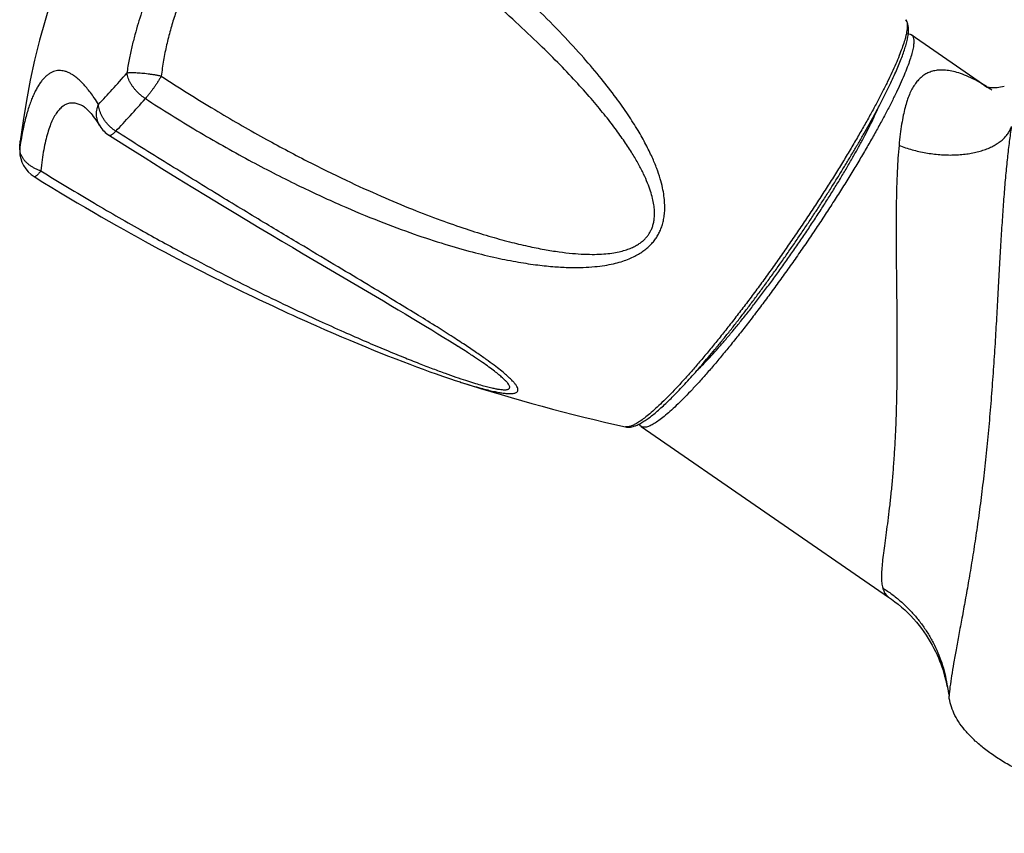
# Model space of a CAD drawing. Header units: millimetres. Extents: x 121 to 953, y -287 to 423.
# Tile 2 of 24: x 259 to 324, y -281 to -228. Entities that reach past the tile are written whole.
import ezdxf

# ---------------------------------------------------------------- set-up
doc = ezdxf.new("R2010")
doc.units = ezdxf.units.MM
doc.header["$LTSCALE"] = 30.734
doc.layers.get('0').update_dxf_attribs({"linetype": 'CONTINUOUS'})

msp = doc.modelspace()

# ---------------------------------------------------------------- linework, layer by layer
at = {"color": 7, "linetype": 'CONTINUOUS'}
for p, q in [((317.468, -229.032), (322.451, -232.468)), ((322.489, -232.507), (322.489, -232.507)), ((279.791, -248.476), (280.339, -248.711)), ((280.339, -248.711), (280.875, -248.938)), ((280.875, -248.938), (281.4, -249.158)), ((281.4, -249.158), (281.914, -249.37)), ((281.914, -249.37), (282.418, -249.576)), ((282.418, -249.576), (282.912, -249.774)), ((282.912, -249.774), (283.396, -249.966)), ((283.396, -249.966), (283.87, -250.152)), ((283.87, -250.152), (284.335, -250.332)), ((284.335, -250.332), (284.79, -250.505)), ((284.79, -250.505), (285.235, -250.671)), ((285.235, -250.671), (285.67, -250.832)), ((285.67, -250.832), (286.095, -250.985)), ((286.095, -250.985), (286.509, -251.133)), ((286.509, -251.133), (286.913, -251.274)), ((286.913, -251.274), (287.306, -251.408)), ((288.044, -251.651), (288.064, -251.657)), ((299.874, -254.556), (315.987, -265.662)), ((315.986, -265.662), (315.986, -265.662))]:
    msp.add_line(p, q, dxfattribs=at)
for points in [[(323.526, -232.402), (323.412, -232.433), (323.286, -232.46), (323.169, -232.48), (323.06, -232.493), (322.96, -232.501), (322.868, -232.504), (322.785, -232.504), (322.709, -232.501), (322.642, -232.496), (322.582, -232.49), (322.53, -232.482), (322.485, -232.474), (322.446, -232.466), (322.415, -232.459), (322.391, -232.453), (322.374, -232.447), (322.367, -232.445)], [(263.59, -233.752), (263.598, -233.757), (263.616, -233.77), (263.64, -233.788), (263.669, -233.811), (263.704, -233.841), (263.745, -233.878), (263.79, -233.922), (263.841, -233.973), (263.897, -234.033), (263.957, -234.101), (264.022, -234.177), (264.092, -234.263), (264.166, -234.359), (264.245, -234.464), (264.328, -234.58), (264.415, -234.707), (264.507, -234.845), (264.594, -234.98)], [(265.214, -235.601), (266.398, -236.348), (267.545, -237.065), (268.63, -237.74), (269.662, -238.376), (270.646, -238.979), (271.585, -239.551), (272.483, -240.096), (273.344, -240.615), (274.17, -241.111), (274.963, -241.585), (275.726, -242.04), (276.461, -242.476), (277.169, -242.896), (277.851, -243.299), (282.036, -245.765)], [(260.314, -238.282), (260.882, -238.634), (261.461, -238.989), (262.027, -239.332), (262.581, -239.664), (263.123, -239.986), (263.653, -240.299), (264.173, -240.602), (264.682, -240.895), (265.18, -241.181), (265.669, -241.458), (266.149, -241.728), (266.62, -241.991), (267.082, -242.246), (267.536, -242.495), (267.982, -242.738), (268.421, -242.974), (268.852, -243.205), (269.276, -243.43), (269.692, -243.65), (270.103, -243.864), (270.506, -244.074), (270.904, -244.278), (271.295, -244.479), (271.68, -244.674), (272.06, -244.866), (272.433, -245.053), (272.802, -245.236), (273.165, -245.416), (273.523, -245.591), (273.877, -245.763), (274.225, -245.932), (274.568, -246.097), (274.907, -246.259), (275.242, -246.418), (275.572, -246.574), (275.898, -246.727), (276.22, -246.877), (276.538, -247.024), (276.851, -247.168), (277.161, -247.31), (277.468, -247.449), (277.77, -247.586), (278.069, -247.72), (278.365, -247.852), (278.656, -247.981), (278.945, -248.108), (279.23, -248.233), (279.791, -248.476)], [(282.036, -245.765), (283.066, -246.374), (283.556, -246.665), (284.032, -246.948), (284.494, -247.223), (284.943, -247.492), (285.379, -247.755), (285.805, -248.013), (286.219, -248.265), (286.619, -248.511), (287.005, -248.75), (287.373, -248.98), (287.724, -249.201), (287.96, -249.352)], [(287.306, -251.408), (287.498, -251.472), (287.686, -251.534), (288.044, -251.65)], [(315.986, -265.662), (316.183, -265.802), (316.403, -265.967), (316.619, -266.139), (316.83, -266.319), (317.036, -266.504), (317.236, -266.696), (317.43, -266.893), (317.617, -267.094), (317.797, -267.3), (317.969, -267.509), (318.133, -267.721), (318.289, -267.935), (318.436, -268.15), (318.575, -268.365), (318.706, -268.581), (318.827, -268.795), (318.941, -269.007), (319.046, -269.217), (319.142, -269.423), (319.231, -269.625), (319.312, -269.823), (319.385, -270.016), (319.452, -270.203), (319.512, -270.386), (319.566, -270.563), (319.615, -270.735), (319.636, -270.812)]]:
    msp.add_lwpolyline(points, dxfattribs=at)
for centre, radius, start, end in [((309.038, -242.047), 50, 124.25011, 173.02727), ((266.284, -233.911), 2, 212.30137, 237.65135), ((263.698, -236.561), 4.328, 177.28998, 180.62741), ((261.37, -236.584), 2, 180.68695, 238.11122), ((325.542, -134.626), 122.886, 252.24266, 257.4497)]:
    msp.add_arc(centre, radius, start, end, dxfattribs=at)
at = {"color": 9, "linetype": 'CONTINUOUS'}
for centre, radius, start, end in [((212.747, -184.833), 71.096, 317.78264, 318.93329), ((316.422, -241.711), 11.032, 57.32228, 59.19727), ((324.356, -229.182), 3.813, 233.20058, 238.63146), ((223.939, -195.018), 55.963, 316.45461, 317.80529), ((324.347, -229.197), 3.796, 238.63448, 239.12321), ((316.036, -242.319), 11.752, 56.9858, 57.33763), ((315.541, -243.071), 12.652, 55.42231, 56.66922), ((211.611, -184.447), 74.209, 317.78269, 318.93377), ((223.292, -195.076), 58.415, 316.45409, 317.80518), ((261.268, -236.586), 1.898, 173.0751, 180.6866)]:
    msp.add_arc(centre, radius, start, end, dxfattribs=at)
for points, knots in [([(278.151, -215.684), (277.915, -215.765), (277.46, -215.937), (276.806, -216.222), (276.194, -216.525), (275.615, -216.844), (275.065, -217.18), (274.538, -217.532), (274.03, -217.9), (273.539, -218.287), (273.061, -218.692), (272.597, -219.116), (272.144, -219.561), (271.703, -220.026), (271.274, -220.511), (270.857, -221.015), (270.454, -221.539), (270.065, -222.079), (269.693, -222.635), (269.336, -223.206), (268.997, -223.79), (268.675, -224.386), (268.37, -224.996), (268.081, -225.62), (267.808, -226.261), (267.551, -226.92), (267.309, -227.602), (267.082, -228.311), (266.87, -229.054), (266.674, -229.837), (266.497, -230.668), (266.396, -231.242), (266.349, -231.539)], [0, 0, 0, 0, 0.036079, 0.070332, 0.103166, 0.134936, 0.165942, 0.196441, 0.226644, 0.256746, 0.286891, 0.317215, 0.347798, 0.378707, 0.409956, 0.441538, 0.473419, 0.505539, 0.537848, 0.570299, 0.602864, 0.635562, 0.66843, 0.701564, 0.735081, 0.769153, 0.803976, 0.839804, 0.876933, 0.915712, 0.956571, 1, 1, 1, 1]), ([(267.561, -233.197), (268.667, -233.916), (270.887, -235.297), (274.197, -237.173), (277.331, -238.783), (280.179, -240.104), (282.716, -241.162), (284.977, -242.004), (286.992, -242.667), (288.789, -243.18), (290.391, -243.568), (291.815, -243.849), (293.08, -244.039), (294.198, -244.154), (295.184, -244.204), (296.049, -244.201), (296.807, -244.154), (297.466, -244.072), (298.039, -243.962), (298.536, -243.831), (298.97, -243.682), (299.349, -243.519), (299.682, -243.342), (299.975, -243.154), (300.234, -242.955), (300.462, -242.744), (300.663, -242.521), (300.841, -242.284), (300.994, -242.03), (301.126, -241.759), (301.235, -241.465), (301.319, -241.145), (301.378, -240.796), (301.407, -240.412), (301.401, -239.987), (301.355, -239.513), (301.259, -238.982), (301.104, -238.388), (300.879, -237.721), (300.569, -236.977), (300.163, -236.149), (299.644, -235.229), (298.996, -234.21), (298.2, -233.084), (297.234, -231.842), (296.073, -230.472), (294.686, -228.961), (293.036, -227.295), (291.079, -225.454), (288.759, -223.418), (286.066, -221.212), (283.069, -218.917), (280.955, -217.403), (279.875, -216.653)], [0, 0, 0, 0, 0.055706, 0.11036, 0.160586, 0.204455, 0.24287, 0.276599, 0.306281, 0.332435, 0.355499, 0.375828, 0.393725, 0.409457, 0.423268, 0.435379, 0.445992, 0.455281, 0.46342, 0.470599, 0.476988, 0.482751, 0.488009, 0.492874, 0.497436, 0.501778, 0.505982, 0.510117, 0.514257, 0.518478, 0.522851, 0.527464, 0.532403, 0.537776, 0.543705, 0.550342, 0.557858, 0.566441, 0.576274, 0.587538, 0.600438, 0.615206, 0.632097, 0.651393, 0.673412, 0.698528, 0.7272, 0.759972, 0.797512, 0.840632, 0.890246, 0.944476, 1, 1, 1, 1]), ([(278.792, -218.038), (278.511, -218.123), (277.959, -218.312), (277.159, -218.651), (276.393, -219.041), (275.661, -219.478), (274.963, -219.96), (274.298, -220.484), (273.665, -221.05), (273.064, -221.654), (272.496, -222.297), (271.961, -222.977), (271.458, -223.694), (270.988, -224.446), (270.553, -225.234), (270.152, -226.057), (269.788, -226.916), (269.462, -227.811), (269.176, -228.741), (268.933, -229.707), (268.735, -230.708), (268.637, -231.39), (268.596, -231.737)], [0, 0, 0, 0, 0.048786, 0.096814, 0.144288, 0.191393, 0.238294, 0.285139, 0.332062, 0.379185, 0.426625, 0.474493, 0.522896, 0.571941, 0.621735, 0.672384, 0.723988, 0.77665, 0.830473, 0.885563, 0.942031, 1, 1, 1, 1]), ([(268.596, -231.737), (269.742, -232.484), (271.943, -233.863), (275.12, -235.697), (277.983, -237.223), (280.538, -238.483), (282.829, -239.525), (284.885, -240.387), (286.733, -241.096), (288.394, -241.675), (289.888, -242.144), (291.231, -242.517), (292.436, -242.807), (293.518, -243.026), (294.487, -243.182), (295.352, -243.283), (296.123, -243.337), (296.807, -243.348), (297.412, -243.324), (297.942, -243.268), (298.405, -243.186), (298.804, -243.082), (299.146, -242.962), (299.436, -242.83), (299.683, -242.688), (299.895, -242.538), (300.077, -242.378), (300.234, -242.208), (300.369, -242.026), (300.484, -241.83), (300.58, -241.615), (300.656, -241.378), (300.709, -241.114), (300.737, -240.817), (300.734, -240.48), (300.694, -240.101), (300.609, -239.675), (300.473, -239.2), (300.279, -238.673), (300.02, -238.09), (299.687, -237.448), (299.272, -236.741), (298.765, -235.964), (298.155, -235.112), (297.429, -234.178), (296.572, -233.153), (295.566, -232.029), (294.391, -230.796), (293.023, -229.443), (291.433, -227.955), (289.585, -226.318), (287.436, -224.512), (284.927, -222.512), (282.018, -220.316), (279.914, -218.816), (278.792, -218.038)], [0, 0, 0, 0, 0.060105, 0.114027, 0.161098, 0.202542, 0.239157, 0.271615, 0.300439, 0.326071, 0.34888, 0.369186, 0.387261, 0.403343, 0.417642, 0.430341, 0.441602, 0.451573, 0.460384, 0.468155, 0.474998, 0.481, 0.48625, 0.490867, 0.494995, 0.498754, 0.502259, 0.505612, 0.508895, 0.512193, 0.515595, 0.519189, 0.52309, 0.527414, 0.532285, 0.53783, 0.544149, 0.551338, 0.559513, 0.568799, 0.579334, 0.59127, 0.604777, 0.620043, 0.637285, 0.656748, 0.678716, 0.703517, 0.731535, 0.763228, 0.799139, 0.83996, 0.886517, 0.94007, 1, 1, 1, 1]), ([(317.117, -228.059), (317.125, -228.07), (317.162, -228.133), (317.201, -228.277), (317.21, -228.505), (317.18, -228.786), (317.111, -229.118), (317.003, -229.503), (316.857, -229.937), (316.673, -230.42), (316.451, -230.949), (316.193, -231.523), (315.899, -232.138), (315.572, -232.792), (315.211, -233.482), (314.819, -234.206), (314.398, -234.959), (313.949, -235.74), (313.474, -236.545), (312.974, -237.369), (312.454, -238.21), (311.913, -239.065), (311.356, -239.928), (310.783, -240.797), (310.199, -241.669), (309.604, -242.538), (309.002, -243.402), (308.395, -244.257), (307.786, -245.099), (307.178, -245.925), (306.572, -246.73), (305.973, -247.512), (305.381, -248.268), (304.8, -248.993), (304.233, -249.685), (303.681, -250.341), (303.147, -250.959), (302.794, -251.354), (302.621, -251.545)], [0, 0, 0, 0, 0.001412, 0.007755, 0.015813, 0.02586, 0.038013, 0.052309, 0.06874, 0.087271, 0.107849, 0.130402, 0.154848, 0.181092, 0.209032, 0.238554, 0.269539, 0.301858, 0.335378, 0.36996, 0.405459, 0.441726, 0.47861, 0.515956, 0.553606, 0.591403, 0.629187, 0.666799, 0.704082, 0.740879, 0.777034, 0.812398, 0.846821, 0.880161, 0.912278, 0.94304, 0.97232, 1, 1, 1, 1]), ([(264.503, -233.572), (264.415, -233.433), (264.244, -233.173), (263.988, -232.816), (263.748, -232.512), (263.52, -232.252), (263.302, -232.032), (263.092, -231.846), (262.888, -231.693), (262.69, -231.57), (262.495, -231.476), (262.304, -231.411), (262.115, -231.374), (261.929, -231.366), (261.746, -231.388), (261.566, -231.439), (261.391, -231.519), (261.22, -231.628), (261.055, -231.766), (260.895, -231.931), (260.741, -232.124), (260.592, -232.343), (260.449, -232.59), (260.31, -232.864), (260.177, -233.166), (260.049, -233.499), (259.925, -233.865), (259.806, -234.269), (259.691, -234.714), (259.581, -235.209), (259.476, -235.761), (259.414, -236.151), (259.384, -236.357)], [0, 0, 0, 0, 0.052462, 0.098503, 0.139224, 0.175519, 0.208096, 0.237529, 0.264304, 0.288835, 0.311514, 0.332715, 0.352842, 0.372313, 0.391579, 0.411097, 0.431293, 0.452548, 0.475165, 0.499385, 0.525399, 0.553358, 0.583426, 0.615771, 0.650611, 0.688216, 0.728941, 0.773228, 0.821652, 0.874935, 0.934004, 1, 1, 1, 1]), ([(268.596, -231.737), (268.526, -231.723), (268.384, -231.696), (268.169, -231.659), (267.952, -231.626), (267.737, -231.597), (267.526, -231.572), (267.321, -231.552), (267.125, -231.537), (266.94, -231.526), (266.769, -231.521), (266.613, -231.521), (266.475, -231.526), (266.389, -231.534), (266.349, -231.539)], [0, 0, 0, 0, 0.095217, 0.191916, 0.289012, 0.385361, 0.479785, 0.571133, 0.658356, 0.740451, 0.816471, 0.885552, 0.946936, 1, 1, 1, 1]), ([(267.56, -233.197), (267.504, -233.161), (267.393, -233.084), (267.234, -232.958), (267.084, -232.821), (266.944, -232.676), (266.815, -232.523), (266.699, -232.364), (266.597, -232.201), (266.51, -232.036), (266.439, -231.87), (266.384, -231.704), (266.359, -231.593), (266.349, -231.539)], [0, 0, 0, 0, 0.095582, 0.191862, 0.288291, 0.384286, 0.479233, 0.572582, 0.663827, 0.75252, 0.838302, 0.92087, 1, 1, 1, 1]), ([(319.243, -231.346), (319.132, -231.355), (318.918, -231.387), (318.616, -231.485), (318.344, -231.626), (318.099, -231.809), (317.877, -232.031), (317.677, -232.294), (317.496, -232.598), (317.332, -232.947), (317.184, -233.345), (317.052, -233.796), (316.933, -234.307), (316.829, -234.884), (316.738, -235.538), (316.689, -236), (316.666, -236.245)], [0, 0, 0, 0, 0.055566, 0.107559, 0.157795, 0.207975, 0.259609, 0.314047, 0.372522, 0.436211, 0.506299, 0.584032, 0.670756, 0.767943, 0.877155, 1, 1, 1, 1]), ([(322.072, -232.236), (321.875, -232.118), (321.5, -231.911), (320.951, -231.663), (320.456, -231.49), (320.012, -231.384), (319.612, -231.335), (319.361, -231.337), (319.243, -231.346)], [0, 0, 0, 0, 0.228355, 0.427088, 0.599817, 0.749991, 0.882058, 1, 1, 1, 1]), ([(268.596, -231.737), (268.561, -231.797), (268.488, -231.917), (268.376, -232.095), (268.26, -232.272), (268.142, -232.445), (268.023, -232.613), (267.904, -232.774), (267.787, -232.925), (267.673, -233.066), (267.597, -233.155), (267.56, -233.197)], [0, 0, 0, 0, 0.116378, 0.234404, 0.352794, 0.470258, 0.585518, 0.697304, 0.804375, 0.905558, 1, 1, 1, 1]), ([(263.59, -233.752), (263.501, -233.695), (263.326, -233.598), (263.055, -233.506), (262.794, -233.476), (262.544, -233.509), (262.307, -233.606), (262.085, -233.764), (261.877, -233.98), (261.682, -234.256), (261.502, -234.591), (261.335, -234.986), (261.184, -235.444), (261.048, -235.965), (260.929, -236.551), (260.83, -237.205), (260.78, -237.664), (260.758, -237.904)], [0, 0, 0, 0, 0.052429, 0.098804, 0.1411, 0.181587, 0.222727, 0.266822, 0.315756, 0.370952, 0.43347, 0.504121, 0.583561, 0.672359, 0.771032, 0.880081, 1, 1, 1, 1]), ([(264.594, -234.98), (264.571, -234.944), (264.52, -234.854), (264.455, -234.702), (264.405, -234.524), (264.378, -234.339), (264.374, -234.149), (264.394, -233.955), (264.436, -233.762), (264.478, -233.635), (264.503, -233.572)], [0, 0, 0, 0, 0.087001, 0.211629, 0.337393, 0.464903, 0.594644, 0.72696, 0.862057, 1, 1, 1, 1]), ([(265.633, -235.32), (265.577, -235.284), (265.466, -235.207), (265.309, -235.078), (265.162, -234.938), (265.026, -234.787), (264.904, -234.627), (264.795, -234.46), (264.702, -234.287), (264.626, -234.11), (264.566, -233.931), (264.524, -233.752), (264.508, -233.632), (264.503, -233.572)], [0, 0, 0, 0, 0.093609, 0.187839, 0.282313, 0.37661, 0.470283, 0.562931, 0.654195, 0.743759, 0.831379, 0.916845, 1, 1, 1, 1]), ([(265.633, -235.32), (265.604, -235.351), (265.548, -235.409), (265.466, -235.485), (265.393, -235.544), (265.33, -235.584), (265.278, -235.607), (265.238, -235.612), (265.22, -235.604), (265.214, -235.601)], [0, 0, 0, 0, 0.247702, 0.46104, 0.639012, 0.780939, 0.888036, 0.965886, 1, 1, 1, 1]), ([(288.064, -251.657), (288.114, -251.673), (288.378, -251.757), (288.826, -251.894), (289.378, -252.052), (289.845, -252.174), (290.239, -252.266), (290.571, -252.332), (290.85, -252.378), (291.085, -252.405), (291.28, -252.416), (291.442, -252.414), (291.574, -252.399), (291.678, -252.37), (291.758, -252.329), (291.814, -252.272), (291.84, -252.198), (291.835, -252.11), (291.8, -252.008), (291.732, -251.888), (291.627, -251.746), (291.478, -251.579), (291.278, -251.38), (291.015, -251.145), (290.679, -250.868), (290.257, -250.543), (289.737, -250.164), (289.105, -249.723), (288.346, -249.213), (287.442, -248.626), (286.375, -247.951), (285.126, -247.178), (283.67, -246.291), (281.98, -245.273), (280.022, -244.102), (277.758, -242.751), (275.14, -241.182), (272.175, -239.387), (268.958, -237.409), (266.748, -236.026), (265.633, -235.32)], [0, 0, 0, 0, 0.004481, 0.023629, 0.0398, 0.053372, 0.064735, 0.074235, 0.082178, 0.088807, 0.094303, 0.098842, 0.102555, 0.105559, 0.108018, 0.110121, 0.112171, 0.114518, 0.117475, 0.121298, 0.126206, 0.13247, 0.14036, 0.150233, 0.162452, 0.177417, 0.195531, 0.217233, 0.24301, 0.273396, 0.308978, 0.350411, 0.398471, 0.454088, 0.518361, 0.592655, 0.678536, 0.778122, 0.887649, 1, 1, 1, 1]), ([(316.666, -236.245), (316.804, -236.299), (317.086, -236.4), (317.518, -236.532), (317.962, -236.643), (318.412, -236.734), (318.866, -236.802), (319.32, -236.849), (319.771, -236.872), (320.215, -236.873), (320.649, -236.851), (321.07, -236.806), (321.473, -236.739), (321.857, -236.651), (322.218, -236.541), (322.553, -236.41), (322.86, -236.26), (323.136, -236.092), (323.38, -235.907), (323.589, -235.706), (323.762, -235.491), (323.897, -235.263), (323.961, -235.102), (323.986, -235.02)], [0, 0, 0, 0, 0.055153, 0.111204, 0.167855, 0.224801, 0.281732, 0.338339, 0.394317, 0.44937, 0.503217, 0.555597, 0.606274, 0.655042, 0.701733, 0.746225, 0.788452, 0.828411, 0.866176, 0.901908, 0.935867, 0.968412, 1, 1, 1, 1]), ([(323.986, -235.02), (323.937, -235.344), (323.843, -236.02), (323.719, -237.078), (323.606, -238.223), (323.503, -239.456), (323.408, -240.776), (323.318, -242.18), (323.232, -243.665), (323.146, -245.222), (323.057, -246.842), (322.96, -248.515), (322.853, -250.226), (322.732, -251.962), (322.593, -253.704), (322.437, -255.433), (322.262, -257.126), (322.072, -258.762), (321.868, -260.33), (321.654, -261.826), (321.432, -263.244), (321.208, -264.581), (320.986, -265.835), (320.771, -267.001), (320.569, -268.078), (320.384, -269.065), (320.223, -269.96), (320.089, -270.764), (319.987, -271.477), (319.939, -271.923), (319.923, -272.131)], [0, 0, 0, 0, 0.026286, 0.054762, 0.085541, 0.118649, 0.154081, 0.191777, 0.231621, 0.273432, 0.316967, 0.361922, 0.407942, 0.45463, 0.501574, 0.548286, 0.593999, 0.638137, 0.68051, 0.720977, 0.759423, 0.795741, 0.829832, 0.861599, 0.890957, 0.917835, 0.942182, 0.963978, 0.983237, 1, 1, 1, 1]), ([(259.384, -236.357), (259.383, -236.25), (259.391, -236.123), (259.405, -235.997), (259.407, -235.977)], [0, 0, 0, 0, 0.842474, 1, 1, 1, 1]), ([(260.758, -237.904), (260.689, -237.884), (260.554, -237.837), (260.36, -237.751), (260.178, -237.651), (260.011, -237.539), (259.859, -237.414), (259.725, -237.28), (259.612, -237.137), (259.519, -236.987), (259.449, -236.832), (259.402, -236.674), (259.379, -236.515), (259.38, -236.409), (259.384, -236.357)], [0, 0, 0, 0, 0.096744, 0.191874, 0.284962, 0.375596, 0.463415, 0.548179, 0.629831, 0.708461, 0.784311, 0.857785, 0.929448, 1, 1, 1, 1]), ([(316.666, -236.245), (316.639, -236.524), (316.592, -237.111), (316.541, -238.036), (316.505, -239.048), (316.483, -240.148), (316.474, -241.332), (316.476, -242.591), (316.486, -243.916), (316.501, -245.291), (316.517, -246.698), (316.53, -248.115), (316.536, -249.524), (316.532, -250.906), (316.515, -252.244), (316.485, -253.528), (316.44, -254.75), (316.381, -255.905), (316.309, -256.992), (316.226, -258.011), (316.134, -258.963), (316.035, -259.851), (315.934, -260.675), (315.834, -261.437), (315.738, -262.138), (315.653, -262.778), (315.583, -263.356), (315.536, -263.872), (315.517, -264.327), (315.532, -264.722), (315.572, -264.962), (315.601, -265.07)], [0, 0, 0, 0, 0.029108, 0.061141, 0.096211, 0.134326, 0.17538, 0.219128, 0.265176, 0.31299, 0.361917, 0.411238, 0.460232, 0.508238, 0.554714, 0.599259, 0.64162, 0.681666, 0.719364, 0.754738, 0.787843, 0.818741, 0.847485, 0.874104, 0.8986, 0.92095, 0.941117, 0.959064, 0.974791, 0.988368, 1, 1, 1, 1]), ([(260.758, -237.904), (260.729, -237.94), (260.672, -238.007), (260.59, -238.098), (260.516, -238.172), (260.452, -238.228), (260.399, -238.266), (260.356, -238.287), (260.326, -238.289), (260.315, -238.283), (260.314, -238.282)], [0, 0, 0, 0, 0.23319, 0.43756, 0.611172, 0.752652, 0.861493, 0.938918, 0.991148, 1, 1, 1, 1]), ([(260.758, -237.904), (261.911, -238.623), (264.12, -239.963), (267.294, -241.784), (270.149, -243.343), (272.691, -244.67), (274.963, -245.809), (276.993, -246.79), (278.809, -247.637), (280.432, -248.369), (281.882, -249.003), (283.176, -249.551), (284.328, -250.025), (285.352, -250.432), (286.26, -250.78), (287.062, -251.077), (287.767, -251.327), (288.383, -251.536), (288.919, -251.707), (289.381, -251.845), (289.774, -251.954), (290.106, -252.036), (290.382, -252.094), (290.608, -252.133), (290.793, -252.155), (290.941, -252.164), (291.059, -252.16), (291.152, -252.145), (291.223, -252.12), (291.274, -252.083), (291.301, -252.029), (291.3, -251.963), (291.273, -251.884), (291.216, -251.79), (291.126, -251.675), (290.994, -251.535), (290.816, -251.369), (290.583, -251.171), (290.289, -250.94), (289.928, -250.672), (289.491, -250.364), (288.973, -250.011), (288.453, -249.669), (288.105, -249.445), (287.961, -249.352)], [0, 0, 0, 0, 0.106536, 0.202673, 0.287053, 0.36162, 0.427685, 0.486353, 0.538495, 0.584851, 0.62605, 0.662633, 0.695069, 0.723768, 0.749089, 0.771348, 0.790825, 0.807769, 0.822404, 0.834939, 0.845555, 0.854434, 0.861743, 0.867678, 0.872452, 0.876278, 0.879323, 0.881726, 0.883621, 0.885157, 0.886564, 0.888152, 0.890215, 0.893008, 0.896758, 0.901687, 0.908013, 0.915931, 0.925636, 0.937322, 0.951207, 0.967527, 0.986538, 1, 1, 1, 1]), ([(302.621, -251.545), (302.459, -251.724), (302.143, -252.066), (301.676, -252.552), (301.237, -252.99), (300.825, -253.377), (300.445, -253.713), (300.096, -253.995), (299.78, -254.224), (299.499, -254.398), (299.253, -254.518), (299.042, -254.582), (298.906, -254.589), (298.845, -254.576), (298.84, -254.575)], [0, 0, 0, 0, 0.146842, 0.283424, 0.409225, 0.523785, 0.62672, 0.717738, 0.796662, 0.863483, 0.918465, 0.962363, 0.99695, 1, 1, 1, 1]), ([(315.601, -265.07), (315.626, -265.16), (315.686, -265.327), (315.821, -265.529), (315.933, -265.625), (315.986, -265.662)], [0, 0, 0, 0, 0.387861, 0.73543, 1, 1, 1, 1]), ([(315.601, -265.07), (315.808, -265.201), (316.21, -265.477), (316.779, -265.936), (317.309, -266.437), (317.797, -266.977), (318.241, -267.552), (318.637, -268.158), (318.982, -268.792), (319.276, -269.45), (319.515, -270.127), (319.698, -270.82), (319.782, -271.289), (319.815, -271.525)], [0, 0, 0, 0, 0.091998, 0.183822, 0.275447, 0.366851, 0.45802, 0.548945, 0.639621, 0.730053, 0.820249, 0.910224, 1, 1, 1, 1])]:
    msp.add_open_spline(points, degree=3, knots=knots, dxfattribs=at)
at = {"color": 7, "linetype": 'CONTINUOUS'}
for points, knots in [([(302.991, -251.48), (303.127, -251.331), (303.401, -251.024), (303.816, -250.549), (304.242, -250.05), (304.677, -249.528), (305.121, -248.985), (305.573, -248.422), (306.031, -247.841), (306.495, -247.243), (306.963, -246.63), (307.433, -246.002), (307.906, -245.363), (308.379, -244.713), (308.851, -244.054), (309.321, -243.389), (309.788, -242.718), (310.25, -242.043), (310.707, -241.367), (311.157, -240.691), (311.599, -240.017), (312.031, -239.347), (312.454, -238.682), (312.864, -238.024), (313.262, -237.375), (313.647, -236.736), (314.017, -236.11), (314.371, -235.497), (314.709, -234.899), (315.029, -234.319), (315.332, -233.756), (315.615, -233.213), (315.879, -232.691), (316.122, -232.191), (316.345, -231.713), (316.546, -231.259), (316.725, -230.829), (316.882, -230.422), (317.016, -230.039), (317.127, -229.678), (317.212, -229.34), (317.266, -229.035), (317.288, -228.773), (317.282, -228.553), (317.252, -228.364), (317.198, -228.2), (317.147, -228.102), (317.118, -228.059)], [0, 0, 0, 0, 0.021773, 0.044504, 0.068142, 0.092631, 0.117912, 0.143924, 0.170603, 0.197881, 0.22569, 0.253959, 0.282616, 0.311586, 0.340796, 0.37017, 0.399631, 0.429104, 0.458513, 0.487781, 0.516832, 0.545592, 0.573987, 0.601944, 0.629392, 0.656261, 0.682484, 0.707996, 0.732733, 0.756637, 0.77965, 0.801722, 0.822805, 0.842857, 0.861842, 0.879735, 0.89652, 0.912197, 0.926788, 0.940342, 0.953043, 0.964424, 0.973685, 0.981407, 0.988175, 0.994317, 1, 1, 1, 1]), ([(317.267, -228.979), (317.282, -228.978), (317.347, -228.98), (317.418, -228.999), (317.464, -229.03), (317.468, -229.032)], [0, 0, 0, 0, 0.209256, 0.930304, 1, 1, 1, 1]), ([(317.468, -229.032), (317.504, -229.058), (317.575, -229.139), (317.626, -229.315), (317.635, -229.549), (317.602, -229.839), (317.556, -230.049), (317.528, -230.164)], [0, 0, 0, 0, 0.111798, 0.262001, 0.455565, 0.700696, 1, 1, 1, 1]), ([(317.528, -230.164), (317.494, -230.3), (317.409, -230.589), (317.249, -231.047), (317.048, -231.557), (316.807, -232.117), (316.526, -232.724), (316.207, -233.375), (315.851, -234.068), (315.46, -234.798), (315.037, -235.562), (314.583, -236.356), (314.099, -237.177), (313.59, -238.021), (313.056, -238.883), (312.502, -239.759), (311.928, -240.645), (311.339, -241.537), (310.737, -242.43), (310.125, -243.319), (309.506, -244.202), (308.882, -245.073), (308.258, -245.928), (307.636, -246.762), (307.019, -247.573), (306.41, -248.356), (305.812, -249.106), (305.228, -249.821), (304.661, -250.497), (304.113, -251.131), (303.588, -251.719), (303.087, -252.259), (302.614, -252.748), (302.171, -253.184), (301.759, -253.565), (301.381, -253.889), (301.038, -254.154), (300.733, -254.36), (300.466, -254.507), (300.237, -254.593), (300.043, -254.621), (299.924, -254.589), (299.878, -254.559), (299.874, -254.556)], [0, 0, 0, 0, 0.01372, 0.029576, 0.047492, 0.067444, 0.089332, 0.113043, 0.138522, 0.1656, 0.19418, 0.224144, 0.255292, 0.28755, 0.320724, 0.354636, 0.389191, 0.424148, 0.459391, 0.494752, 0.530003, 0.56506, 0.5997, 0.633749, 0.667105, 0.699533, 0.730936, 0.761156, 0.790006, 0.81742, 0.843222, 0.867299, 0.889576, 0.909908, 0.928254, 0.944533, 0.958679, 0.970704, 0.980604, 0.988484, 0.994601, 0.999524, 1, 1, 1, 1]), ([(303.516, -250.893), (303.554, -250.856), (303.724, -250.689), (304.034, -250.375), (304.449, -249.933), (304.886, -249.448), (305.344, -248.922), (305.82, -248.358), (306.311, -247.759), (306.814, -247.128), (307.328, -246.469), (307.848, -245.785), (308.373, -245.08), (308.9, -244.357), (309.426, -243.621), (309.947, -242.874), (310.462, -242.123), (310.968, -241.369), (311.461, -240.618), (311.939, -239.873), (312.4, -239.138), (312.841, -238.418), (313.26, -237.715), (313.654, -237.034), (314.022, -236.379), (314.361, -235.753), (314.671, -235.159), (314.948, -234.6), (315.168, -234.132), (315.293, -233.849), (315.339, -233.741)], [0, 0, 0, 0, 0.007594, 0.034235, 0.063243, 0.094561, 0.127965, 0.163275, 0.200397, 0.239047, 0.279048, 0.320259, 0.362356, 0.405188, 0.448559, 0.492133, 0.535785, 0.579277, 0.622284, 0.664704, 0.706272, 0.746697, 0.785892, 0.82359, 0.85955, 0.893694, 0.925777, 0.955622, 0.98316, 1, 1, 1, 1]), ([(259.407, -235.977), (259.398, -236.051), (259.385, -236.178), (259.377, -236.304), (259.375, -236.356)], [0, 0, 0, 0, 0.590585, 1, 1, 1, 1]), ([(298.84, -254.575), (298.89, -254.587), (298.998, -254.6), (299.169, -254.593), (299.356, -254.555), (299.563, -254.483), (299.798, -254.37), (300.058, -254.215), (300.336, -254.022), (300.625, -253.8), (300.924, -253.549), (301.236, -253.271), (301.562, -252.965), (301.901, -252.632), (302.254, -252.272), (302.62, -251.886), (302.866, -251.618), (302.991, -251.48)], [0, 0, 0, 0, 0.029118, 0.060912, 0.096074, 0.136263, 0.18429, 0.242939, 0.306749, 0.374977, 0.448198, 0.526718, 0.610664, 0.700053, 0.794822, 0.894858, 1, 1, 1, 1]), ([(299.874, -254.556), (299.838, -254.531), (299.79, -254.476), (299.761, -254.412), (299.753, -254.388)], [0, 0, 0, 0, 0.63467, 1, 1, 1, 1]), ([(319.636, -270.812), (319.662, -270.912), (319.724, -271.149), (319.784, -271.386), (319.815, -271.525)], [0, 0, 0, 0, 0.419346, 1, 1, 1, 1]), ([(319.815, -271.525), (319.83, -271.594), (319.859, -271.73), (319.896, -271.932), (319.915, -272.065), (319.923, -272.131)], [0, 0, 0, 0, 0.342709, 0.676032, 1, 1, 1, 1]), ([(345.495, -281.053), (344.966, -281.045), (343.912, -281.018), (342.339, -280.946), (340.78, -280.84), (339.242, -280.703), (337.73, -280.534), (336.25, -280.335), (334.806, -280.105), (333.404, -279.845), (332.049, -279.557), (330.745, -279.242), (329.497, -278.9), (328.309, -278.533), (327.187, -278.143), (326.132, -277.73), (325.15, -277.295), (324.243, -276.842), (323.415, -276.37), (322.668, -275.882), (322.005, -275.379), (321.429, -274.863), (320.941, -274.335), (320.543, -273.797), (320.237, -273.25), (320.024, -272.696), (319.946, -272.318), (319.923, -272.131)], [0, 0, 0, 0, 0.0557, 0.11114, 0.166059, 0.220371, 0.273895, 0.326402, 0.377834, 0.427989, 0.476689, 0.523885, 0.569378, 0.613063, 0.654884, 0.694681, 0.732427, 0.768071, 0.801527, 0.83285, 0.862042, 0.889141, 0.914313, 0.937697, 0.959534, 0.98018, 1, 1, 1, 1])]:
    msp.add_open_spline(points, degree=3, knots=knots, dxfattribs=at)

doc.saveas('drawing.dxf')
